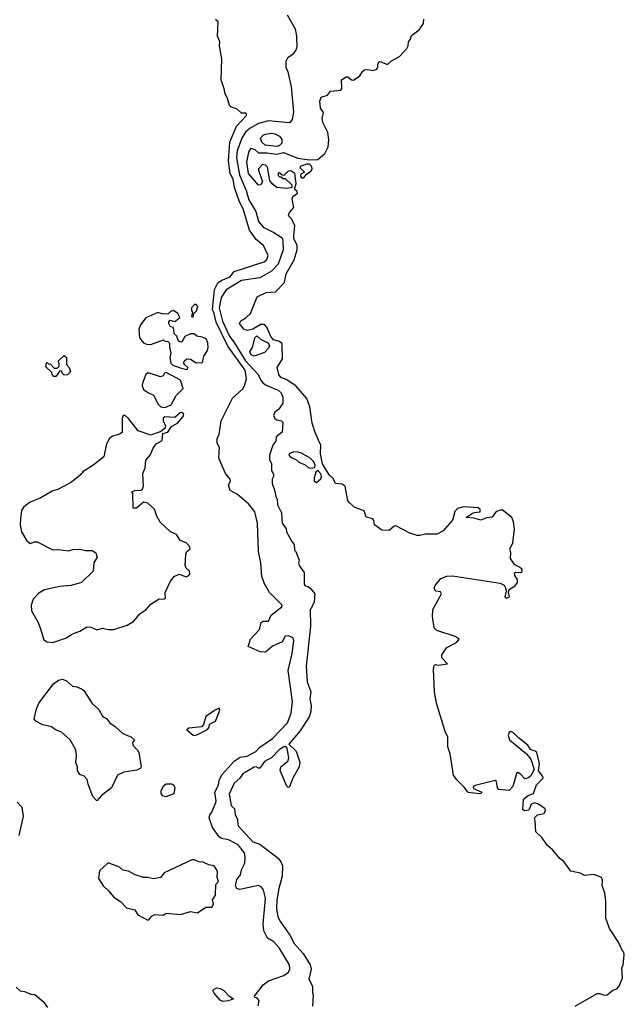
# Model space of a CAD drawing. Extents: x 1793424 to 1900092, y 321114 to 470632.
# Tile 178 of 256: x 1890171 to 1894437, y 383827 to 390781. Entities that reach past the tile are written whole.
import ezdxf

# ---------------------------------------------------------------- set-up
doc = ezdxf.new("R2010")
doc.units = 0

msp = doc.modelspace()

# ---------------------------------------------------------------- linework, layer by layer
at = {"layer": '0CON05XD'}
for points in [[(1892057.5, 390815), (1892113.3, 390715), (1892123.3, 390665), (1892126.1, 390586.1), (1892118.8, 390565), (1892095.9, 390534.1), (1892060.7, 390509.3), (1892047.5, 390485), (1892047.5, 390445), (1892063.3, 390413.3), (1892085.7, 390305.7), (1892102.1, 390127.9), (1892094.4, 390075.6), (1892075, 390052.5), (1891923.3, 390066.7), (1891855, 390048.5), (1891798.1, 390015), (1891765, 389986.5), (1891737.5, 389945), (1891705.8, 389855), (1891701.4, 389805), (1891721.2, 389685), (1891768.9, 389575), (1891787.4, 389507.4), (1891837.5, 389425), (1891854.6, 389355), (1891888.9, 389315), (1891965, 389277.6), (1892014.7, 389244.7), (1892024.4, 389235), (1892028.5, 389218.5), (1892029.6, 389155), (1891995, 389054.3), (1891948.1, 389005), (1891865, 388958.8), (1891735, 388939.1), (1891627, 388873), (1891591.3, 388818.7), (1891578.1, 388745), (1891602.5, 388652.5), (1891650.6, 388545), (1891685, 388501.2), (1891765, 388371.5), (1891854.5, 388275), (1891875, 388230), (1891888, 388215), (1891915, 388197.1), (1891994, 388165), (1892015.7, 388145), (1892028, 388115), (1892027.7, 388072.3), (1891999.3, 388030.7), (1891971.7, 388008.3), (1891961.2, 387985), (1891971.2, 387965), (1891985, 387953.8), (1892017.5, 387947.5), (1892027.5, 387937.5), (1892021.7, 387868.3), (1891980, 387835), (1891977.5, 387805), (1891957.5, 387775), (1891932.5, 387705), (1891932.5, 387675), (1891947.5, 387645), (1891948.3, 387598.3), (1891961.7, 387568.3), (1891962.5, 387555), (1891952.5, 387535), (1891952.5, 387505), (1891969.3, 387459.3), (1891980, 387405), (1891987, 387397), (1891990, 387355), (1892017, 387297), (1892022.5, 387225), (1892050, 387185), (1892052.5, 387165), (1892090, 387095), (1892107.5, 387075), (1892110, 387035), (1892120, 387025), (1892142.5, 386965), (1892137.5, 386945), (1892142.5, 386925), (1892177, 386877), (1892177.5, 386795), (1892185, 386782.5), (1892207, 386777), (1892225, 386762.5), (1892252.5, 386725), (1892249.3, 386670.7), (1892228.3, 386621.7), (1892220, 386615), (1892221.9, 386498.1), (1892192.9, 386215), (1892198.1, 386105), (1892224.2, 386035), (1892218.9, 385985), (1892227.8, 385935), (1892225.7, 385895), (1892212.7, 385857.3), (1892150.5, 385759.5), (1892070, 385665), (1892122.5, 385615), (1892148, 385538), (1892143.8, 385505), (1892098, 385425), (1892075, 385362.5), (1892065, 385357.5), (1892055, 385367.5), (1892009.3, 385479.3), (1892012.5, 385505), (1892062.5, 385545), (1892070, 385565), (1892057, 385637), (1892047.5, 385647.5), (1892035, 385646), (1892002.5, 385625), (1891949.6, 385570.4), (1891899.1, 385540.9), (1891865, 385494.4), (1891855, 385494.2), (1891840, 385505), (1891825, 385502.9), (1891745, 385454.2), (1891724.6, 385425.4), (1891685, 385388.8), (1891648.1, 385311.9), (1891661.7, 385231.7), (1891687.1, 385207.1), (1891691.8, 385165), (1891706.4, 385135), (1891709.2, 385095), (1891715, 385086.2), (1891815, 384975.8), (1891865, 384958), (1891995, 384858.8), (1892014.4, 384834.4), (1892025.6, 384805.6), (1892023.2, 384733.2), (1891998.8, 384645), (1891986.1, 384565), (1891983.3, 384503.3), (1891992.9, 384445), (1892010, 384410), (1892076.6, 384316.6), (1892106.6, 384256.6), (1892170.6, 384185), (1892219.4, 384105), (1892226.5, 384075), (1892212, 384005), (1892237.5, 383955), (1892237.5, 383905), (1892242.5, 383895), (1892236.2, 383815)], [(1891852.6, 383817.4), (1891860, 383855), (1891845, 383874), (1891830, 383875), (1891827.5, 383885), (1891888.8, 383965), (1891927, 383993), (1892035, 384030.6), (1892066.7, 384055), (1892076.7, 384075), (1892073.3, 384105), (1892002, 384225), (1891965, 384268.8), (1891920, 384295), (1891893.3, 384345), (1891888.6, 384395), (1891904.4, 384575), (1891890, 384635), (1891875, 384657.5), (1891855, 384666.7), (1891725, 384638), (1891702, 384645), (1891693.1, 384665), (1891702.2, 384707.8), (1891728.5, 384741.5), (1891735, 384776.7), (1891759.2, 384825), (1891762.2, 384865), (1891756.1, 384896.1), (1891712.7, 384952.7), (1891645, 384988.6), (1891595, 384997.8), (1891578.8, 385008.8), (1891530.8, 385075), (1891508, 385145), (1891512, 385165), (1891526.7, 385185), (1891555, 385253.3), (1891558.2, 385265), (1891548.6, 385325), (1891572.9, 385375), (1891578.8, 385411.2), (1891600.4, 385449.6), (1891684.5, 385545.5), (1891727, 385573), (1891775, 385579.2), (1891837.1, 385612.9), (1891865, 385642.9), (1891954.2, 385705), (1892060.6, 385815), (1892085.9, 385884.1), (1892096.2, 385965), (1892064.2, 386185), (1892094.3, 386305), (1892104, 386395), (1892100, 386415), (1892068.3, 386428.3), (1892043.3, 386426.7), (1892022.7, 386387.3), (1891953.9, 386356.1), (1891905, 386313.6), (1891866.7, 386316.7), (1891783.8, 386355), (1891800, 386405), (1891862.5, 386475), (1891875.5, 386524.5), (1891887.5, 386532.5), (1891925.9, 386534.1), (1891944.8, 386575.2), (1892020, 386635), (1892023.8, 386645), (1892014, 386655), (1891933.3, 386735), (1891897, 386797), (1891878.8, 386848.8), (1891872.5, 386945), (1891855.7, 387025), (1891848.6, 387225), (1891830.8, 387305), (1891785, 387361.2), (1891706.8, 387426.8), (1891656, 387456), (1891644.3, 387495), (1891657.2, 387522.8), (1891656.7, 387535), (1891622, 387575), (1891575.8, 387685), (1891580.5, 387760.5), (1891565, 387790), (1891563.3, 387825), (1891578.3, 387851.7), (1891592.9, 387947.1), (1891671.7, 388108.3), (1891745, 388173.3), (1891756.2, 388195), (1891772, 388245), (1891762.7, 388305), (1891755.6, 388315.6), (1891640.3, 388475), (1891557.6, 388645), (1891543.9, 388705), (1891530.4, 388735), (1891544.2, 388875), (1891568.1, 388921.9), (1891591.6, 388938.4), (1891655, 388964.6), (1891685, 389001.8), (1891895, 389070.8), (1891915, 389086.7), (1891923.8, 389115), (1891890, 389185), (1891838.3, 389228.3), (1891792, 389295), (1891748.1, 389445), (1891722.5, 389495), (1891687.5, 389595), (1891677.3, 389655), (1891656.7, 389695), (1891644.4, 389785), (1891652.9, 389915), (1891700.5, 390029.5), (1891770, 390105), (1891770, 390115), (1891765, 390120), (1891735, 390120), (1891705, 390150), (1891660, 390165), (1891650, 390175), (1891637.5, 390225), (1891617.5, 390265), (1891616.4, 390286.4), (1891593.3, 390355), (1891596, 390505), (1891580, 390595), (1891582.5, 390625), (1891567.5, 390665), (1891570, 390765), (1891551.7, 390781.7)], [(1892128, 389155), (1892128, 389185), (1892106.2, 389235), (1892104, 389255), (1892111.9, 389325), (1892090.9, 389370.9), (1892066.7, 389395), (1892075, 389418.8), (1892106, 389455), (1892094.4, 389515), (1892097.3, 389532.7), (1892132, 389555), (1892128.1, 389568.1), (1892110, 389585), (1892122.5, 389625), (1892112.5, 389695), (1892085, 389712.5), (1892065, 389710), (1892035, 389680), (1892021.7, 389681.7), (1892005, 389700), (1891995, 389697.5), (1891995, 389680), (1892005, 389670), (1892015, 389670), (1892025, 389660), (1892045, 389660), (1892090, 389615), (1892090, 389595), (1892055, 389587.5), (1891985, 389596.7), (1891951.7, 389621.7), (1891936.2, 389645), (1891919.7, 389739.7), (1891905, 389753.3), (1891883, 389757), (1891852.5, 389725), (1891883.3, 389635), (1891872.5, 389615), (1891855, 389611.2), (1891786, 389695), (1891772.9, 389775), (1891786.7, 389845), (1891805, 389872.5), (1891830, 389865), (1891855, 389840), (1891915, 389840), (1891985, 389830), (1892031.7, 389841.7), (1892133.9, 389803.9), (1892215, 389791.2), (1892275, 389793.3), (1892323.3, 389836.7), (1892348.3, 389881.7), (1892352.7, 389932.7), (1892344.5, 389985), (1892308.9, 390055), (1892305.6, 390085), (1892315.4, 390125), (1892293.2, 390156.8), (1892287.5, 390205), (1892297.3, 390232.7), (1892342.1, 390247.9), (1892363.8, 390276.2), (1892437.8, 390282.2), (1892444.4, 390295), (1892442.1, 390355), (1892475, 390376.4), (1892487, 390377), (1892512, 390355), (1892526.5, 390353.5), (1892570, 390385), (1892588.5, 390415), (1892603.6, 390426.4), (1892625, 390430), (1892665, 390422), (1892689.5, 390430.5), (1892697.5, 390442.5), (1892696.7, 390465), (1892705, 390481.4), (1892715, 390484.4), (1892765, 390463.5), (1892795, 390489.6), (1892849.5, 390520.5), (1892902.2, 390577.8), (1892910.6, 390595), (1892913.1, 390625), (1892927.1, 390642.9), (1892935, 390668), (1892990.4, 390709.6), (1893018.9, 390755), (1893023.3, 390785)], [(1891985, 389886.2), (1891903.6, 389893.6), (1891880, 389915), (1891870, 389945), (1891888, 389965), (1891905, 389971.5), (1891945, 389979.5), (1891970, 389975), (1892005, 389957.5), (1892021.4, 389935), (1892020.9, 389909.1), (1892005, 389891.2), (1891985, 389886.2)], [(1892175, 389663.3), (1892191.7, 389688.3), (1892226.4, 389713.6), (1892233.3, 389725), (1892232.5, 389745), (1892215, 389760), (1892195, 389761.2), (1892150, 389745), (1892150, 389735), (1892180, 389705), (1892155, 389690), (1892152.5, 389675), (1892160, 389665), (1892175, 389663.3)], [(1894090, 383815), (1894245, 383903.3), (1894265, 383903.1), (1894295, 383892.1), (1894316.6, 383893.4), (1894355, 383928), (1894383.6, 383936.4), (1894400, 383955), (1894423.3, 384015), (1894420, 384085), (1894428.8, 384105), (1894436.7, 384175), (1894432.5, 384195), (1894423.3, 384205), (1894395.5, 384265), (1894331.7, 384361.7), (1894306.7, 384435), (1894305.7, 384555.7), (1894298.8, 384615), (1894280.8, 384665), (1894282, 384705), (1894275, 384723.3), (1894224.6, 384744.6), (1894156.7, 384736.7), (1894125, 384753.6), (1894058.5, 384768.5), (1894010.8, 384835), (1893983.3, 384855), (1893929.3, 384919.3), (1893895, 384948.2), (1893855.5, 385005), (1893813.3, 385045), (1893808.5, 385125), (1893802.1, 385145), (1893825, 385164.6), (1893872.2, 385175), (1893881.1, 385195), (1893877.3, 385207.3), (1893831.7, 385241.7), (1893805, 385250.7), (1893779.9, 385240.1), (1893762, 385198), (1893733.4, 385193.4), (1893721.4, 385201.4), (1893725, 385276.7), (1893758, 385302), (1893795.8, 385315), (1893818.3, 385378.3), (1893863.3, 385425), (1893862.5, 385435), (1893832, 385475), (1893839.5, 385525), (1893818.5, 385605), (1893808, 385615), (1893775, 385626.4), (1893756.2, 385656.2), (1893689.5, 385709.5), (1893655, 385745.6), (1893635, 385754.3), (1893625, 385746), (1893616.8, 385725), (1893625.9, 385695), (1893746.8, 385596.8), (1893777.5, 385557.5), (1893800.6, 385485), (1893778.4, 385441.6), (1893755, 385424.3), (1893735, 385420), (1893705, 385453.3), (1893685, 385463.3), (1893675, 385456.7), (1893651.2, 385365), (1893625, 385337.9), (1893551.2, 385345), (1893542.5, 385355), (1893535, 385400), (1893525, 385407.5), (1893385, 385372.5), (1893370, 385365), (1893371.7, 385351.7), (1893432.5, 385325), (1893426.7, 385315), (1893416.1, 385313.9), (1893335, 385323.8), (1893309.3, 385359.3), (1893255, 385413.1), (1893231.8, 385445), (1893208.9, 385595), (1893192.7, 385645), (1893191.5, 385715), (1893173.1, 385753.1), (1893112.4, 385955), (1893098.4, 386035), (1893090, 386195), (1893095, 386217.5), (1893105, 386226.7), (1893125, 386223.3), (1893188.3, 386231.7), (1893150, 386275), (1893150, 386295), (1893182.5, 386345), (1893255, 386383.8), (1893272.5, 386405), (1893243.9, 386423.9), (1893115, 386466.2), (1893095, 386486.7), (1893084.2, 386565), (1893085.4, 386615), (1893146.9, 386726.9), (1893139.1, 386739.1), (1893104.6, 386744.6), (1893094.6, 386765), (1893102.3, 386785), (1893141.5, 386835), (1893185, 386851.4), (1893225, 386853.7), (1893562, 386802), (1893588, 386788), (1893598.6, 386768.6), (1893603.8, 386745), (1893592.9, 386705), (1893605, 386694.4), (1893626, 386705), (1893620, 386735), (1893624, 386756), (1893666.4, 386783.6), (1893682.9, 386805), (1893684, 386825), (1893664, 386855), (1893661.2, 386875), (1893670.8, 386879.2), (1893705, 386875.6), (1893715.3, 386884.7), (1893716.4, 386895), (1893708.1, 386908.1), (1893663.1, 386933.1), (1893633.5, 386975), (1893636, 387015), (1893630, 387045), (1893650.9, 387085), (1893661.1, 387185), (1893656, 387235), (1893643.8, 387265), (1893575, 387318.9), (1893533.4, 387306.6), (1893505, 387268.2), (1893465, 387262), (1893425, 387246.7), (1893375, 387260.7), (1893320, 387265), (1893358.9, 387291.1), (1893378.5, 387301.5), (1893418.8, 387305), (1893419.2, 387325), (1893405, 387332.9), (1893305, 387340), (1893260.3, 387329.7), (1893242.1, 387307.9), (1893223.4, 387246.6), (1893158, 387172), (1893115, 387146.9), (1893035, 387147.5), (1892995, 387137.5), (1892975, 387139.2), (1892923.4, 387153.4), (1892823.6, 387206.4), (1892812.5, 387205), (1892777.5, 387172.5), (1892725, 387176.2), (1892673.1, 387213.1), (1892668.9, 387245), (1892662, 387255), (1892616.4, 387266.4), (1892601.9, 387311.9), (1892535, 387336.7), (1892495, 387371.2), (1892485.8, 387385.8), (1892466.2, 387486.2), (1892445, 387499.5), (1892398.8, 387505), (1892381.7, 387541.7), (1892355, 387565.6), (1892307.3, 387645), (1892293.5, 387715), (1892295.6, 387775.6), (1892279.3, 387810.7), (1892254.5, 387865), (1892235, 387932.5), (1892217.6, 388047.6), (1892196.4, 388106.4), (1892118, 388195), (1892049.8, 388239.8), (1892014.3, 388255), (1891998.2, 388275), (1891987.8, 388325), (1892025.7, 388385), (1892022.5, 388492.5), (1892005, 388507.5), (1891960.7, 388520.7), (1891943.9, 388543.9), (1891915, 388610), (1891897, 388627), (1891873, 388627), (1891815.8, 388594.2), (1891775, 388586.2), (1891752.5, 388595), (1891722.5, 388635), (1891730, 388655), (1891767.5, 388675), (1891800, 388705), (1891846.7, 388823.3), (1891910, 388855), (1891975, 388858.8), (1892040, 388925), (1892050.9, 388985), (1892107.1, 389085), (1892128, 389155)], [(1891395, 388680), (1891400, 388705), (1891417.5, 388725), (1891427.5, 388755), (1891415, 388770), (1891405, 388770), (1891382.5, 388745), (1891382.5, 388725), (1891390, 388715), (1891382.5, 388685), (1891395, 388680)], [(1891345, 388310), (1891355, 388313.8), (1891356.7, 388325), (1891335, 388342.5), (1891330, 388355), (1891331.7, 388368.3), (1891350, 388385), (1891375, 388383.3), (1891415, 388356.7), (1891460, 388360), (1891470, 388405), (1891495.7, 388444.3), (1891501.2, 388465), (1891499.3, 388499.3), (1891486.4, 388526.4), (1891459.3, 388539.3), (1891420, 388545), (1891401.7, 388561.7), (1891377, 388563), (1891336.1, 388543.9), (1891315, 388503.3), (1891290.7, 388510.7), (1891280, 388545), (1891260, 388565), (1891256.7, 388606.7), (1891235, 388612.5), (1891222, 388635), (1891222.5, 388647.5), (1891231.7, 388658.3), (1891265, 388650), (1891301.7, 388678.3), (1891287.5, 388705), (1891256.4, 388726.4), (1891235, 388720), (1891215, 388700), (1891175, 388702.5), (1891145, 388712.5), (1891060, 388675), (1891023.3, 388625), (1891011.2, 388595), (1891016.2, 388535), (1891045, 388497.5), (1891065, 388488.8), (1891095, 388488), (1891185, 388520), (1891195, 388510), (1891217, 388507), (1891227, 388497), (1891227, 388467), (1891237.5, 388425), (1891230, 388395), (1891236.2, 388355), (1891251.9, 388341.9), (1891296.1, 388323.9), (1891345, 388310)], [(1891825, 388404), (1891805, 388414.3), (1891794.3, 388435), (1891813.2, 388466.8), (1891830, 388535), (1891845, 388547.5), (1891870, 388525), (1891926.4, 388496.4), (1891932.5, 388475), (1891925, 388457.5), (1891898.8, 388431.2), (1891825, 388404)], [(1890425, 388260), (1890411.7, 388261.7), (1890400, 388275), (1890398.3, 388288.3), (1890355, 388330), (1890360, 388355), (1890365, 388360), (1890375, 388350), (1890388.3, 388348.3), (1890415, 388320), (1890435, 388320), (1890450, 388335), (1890450, 388355), (1890441.7, 388368.3), (1890485, 388410), (1890500, 388395), (1890500, 388345), (1890520, 388325), (1890530, 388295), (1890508.3, 388271.7), (1890485, 388270), (1890470, 388285), (1890468.3, 388298.3), (1890455, 388300), (1890425, 388260)], [(1891195, 388042), (1891239.3, 388060.7), (1891273.9, 388126.1), (1891323.3, 388175), (1891306.2, 388235), (1891205, 388290), (1891192.5, 388285), (1891182.5, 388265), (1891165, 388258.8), (1891085.6, 388285.6), (1891072.5, 388285), (1891061.2, 388275), (1891037.1, 388215), (1891035.7, 388195), (1891045, 388170), (1891075, 388147.5), (1891115, 388130), (1891146.7, 388065), (1891167.3, 388047.3), (1891195, 388042)], [(1890405, 386383.3), (1890500, 386415), (1890539.3, 386440.7), (1890595, 386462.5), (1890645, 386492.5), (1890671.7, 386491.7), (1890715, 386472.5), (1890755, 386483.3), (1890795, 386473.3), (1890835, 386473.3), (1890930, 386505), (1890975.9, 386534.1), (1891017.5, 386585), (1891063.3, 386615), (1891096.4, 386653.6), (1891155, 386690), (1891185, 386688), (1891200, 386695), (1891196.7, 386735), (1891234.3, 386815.7), (1891261.7, 386848.3), (1891295, 386865.7), (1891345, 386846.7), (1891364.2, 386855), (1891370.8, 386865), (1891370, 386885), (1891345, 386907.5), (1891338.8, 386925), (1891343.8, 387005), (1891350, 387025), (1891372.5, 387045), (1891366.7, 387065), (1891345, 387086.2), (1891303.6, 387103.6), (1891278, 387145), (1891235, 387163.3), (1891162.3, 387232.3), (1891138.8, 387275), (1891121.2, 387325), (1891075, 387366.2), (1891045, 387372.5), (1890995, 387330), (1890971.7, 387331.7), (1890970, 387435), (1890960, 387445), (1890983, 387457), (1891025, 387457.5), (1891036.7, 387465), (1891043.6, 387486.4), (1891040, 387575), (1891056.2, 387615), (1891060.5, 387669.5), (1891092, 387705), (1891112.5, 387755), (1891134, 387786), (1891175, 387810), (1891181.2, 387858.8), (1891215, 387866.7), (1891241.1, 387908.9), (1891285, 387930.6), (1891325, 387978), (1891328.1, 387995), (1891315, 388006.7), (1891303.8, 388005), (1891265, 387970.8), (1891193.9, 387976.1), (1891184, 387966), (1891184.1, 387945.9), (1891200, 387915), (1891197.5, 387895), (1891167, 387873), (1891095, 387847.5), (1891007, 387877), (1890937.5, 387965), (1890916.1, 387986.1), (1890900, 387985), (1890893.8, 387965), (1890893.6, 387866.4), (1890875, 387852.5), (1890825, 387840), (1890805, 387822.5), (1890783.3, 387785), (1890765, 387692.5), (1890687.3, 387632.7), (1890619.7, 387590.3), (1890597, 387563), (1890535.5, 387514.5), (1890445, 387464.2), (1890405, 387454.3), (1890315, 387400.8), (1890245, 387374.2), (1890198.8, 387341.2), (1890183.3, 387315), (1890175.8, 387255), (1890174.2, 387214.2), (1890182.9, 387162.9), (1890220.7, 387100.7), (1890245, 387082.5), (1890275, 387093.3), (1890295, 387093.3), (1890405, 387036.5), (1890445, 387040), (1890515, 387029.2), (1890545, 387038), (1890595, 387041.2), (1890635, 387032.5), (1890683, 387033), (1890707.5, 387015), (1890716.7, 386985), (1890693.8, 386945), (1890690, 386885), (1890607.5, 386805), (1890535, 386783.8), (1890455, 386778.8), (1890346.1, 386753.9), (1890305, 386730), (1890265, 386687.5), (1890251.2, 386645), (1890253.8, 386605), (1890297.7, 386527.7), (1890318, 386478), (1890340.7, 386400.7), (1890365, 386387.5), (1890405, 386383.3)], [(1892225, 387613.3), (1892252.5, 387617.5), (1892255.6, 387634.4), (1892245, 387659.2), (1892221.2, 387685), (1892159.5, 387719.5), (1892135, 387726.7), (1892105, 387730), (1892075, 387717.5), (1892070, 387705), (1892081.7, 387691.7), (1892120, 387675), (1892140, 387655), (1892185, 387637.5), (1892205, 387617.5), (1892225, 387613.3)], [(1892265, 387512.5), (1892295, 387537.5), (1892300, 387555), (1892295, 387572.5), (1892273.6, 387596.4), (1892260, 387585), (1892247.5, 387545), (1892247.5, 387525), (1892265, 387512.5)], [(1890715, 385263.3), (1890685.7, 385295.7), (1890653, 385383), (1890647.5, 385415), (1890625, 385437.5), (1890595, 385450), (1890577.5, 385475), (1890577.5, 385505), (1890567.5, 385535), (1890572.5, 385585), (1890566.7, 385625), (1890527.5, 385695), (1890465, 385750), (1890422.5, 385765), (1890395, 385786.7), (1890335, 385800), (1890285, 385827.5), (1890273, 385843), (1890290, 385915), (1890306.7, 385955), (1890410.3, 386089.7), (1890445, 386116.7), (1890473, 386123), (1890500.7, 386110.7), (1890543.9, 386073.9), (1890575, 386070), (1890607.5, 386055), (1890623, 386043), (1890681.2, 385951.2), (1890728.3, 385908.3), (1890755, 385862.5), (1890782.5, 385845), (1890806.1, 385816.1), (1890845, 385790), (1890899.3, 385739.3), (1890960, 385715), (1890980, 385695), (1890967.5, 385675), (1890968.3, 385658.3), (1891003, 385623), (1891012.5, 385605), (1891026.7, 385505), (1891022.5, 385495), (1890998.3, 385481.7), (1890904.5, 385465.5), (1890862, 385445), (1890818, 385355), (1890748.9, 385301.1), (1890715, 385263.3)], [(1891405, 385726.2), (1891425, 385733.8), (1891495, 385767.5), (1891507.5, 385785), (1891510, 385805), (1891553, 385827), (1891582.5, 385905), (1891577.5, 385917.5), (1891545, 385903.3), (1891485, 385860), (1891467, 385803), (1891455, 385787.5), (1891365, 385776.7), (1891350, 385765), (1891395, 385728.8), (1891405, 385726.2)], [(1891205, 385293.8), (1891260, 385315), (1891267.5, 385355), (1891257, 385377), (1891245, 385382.5), (1891205, 385382.5), (1891182.5, 385365), (1891167.5, 385335), (1891167.5, 385315), (1891175, 385302.5), (1891205, 385293.8)], [(1890153.3, 385255), (1890185, 385220), (1890196.2, 385155), (1890165, 385020)], [(1891075, 384422.5), (1891083.9, 384426.1), (1891100, 384450), (1891125, 384461.2), (1891183, 384457), (1891205, 384470), (1891305, 384462), (1891375, 384483.8), (1891425, 384474.2), (1891485, 384512.5), (1891525.8, 384514.2), (1891537.5, 384535), (1891532, 384565), (1891553, 384597), (1891555, 384672.5), (1891572.5, 384695), (1891563.5, 384723.5), (1891566.4, 384766.4), (1891543.3, 384805), (1891505, 384812), (1891465, 384830.8), (1891435, 384832.9), (1891405, 384847.1), (1891385, 384848), (1891191.2, 384755), (1891165, 384723.3), (1891115, 384713.8), (1891075, 384723.8), (1891045, 384723.8), (1890985, 384741.2), (1890937.7, 384767.7), (1890897.5, 384775), (1890875.9, 384795.9), (1890795, 384827.5), (1890735, 384770), (1890727.5, 384715), (1890760, 384665), (1890798.3, 384628.3), (1890834.1, 384584.1), (1890882.3, 384552.3), (1890925, 384508.8), (1890983.6, 384493.6), (1891005, 384460), (1891075, 384422.5)], [(1890145, 383947.5), (1890175, 383922.5), (1890205, 383917.5), (1890248.3, 383898.3), (1890277, 383897), (1890336.4, 383846.4), (1890367.5, 383805)], [(1891605, 383847.5), (1891585, 383857.5), (1891542.5, 383905), (1891532.5, 383925), (1891545, 383936.7), (1891565, 383942.5), (1891585, 383940), (1891610, 383925), (1891647, 383887), (1891680, 383865), (1891645, 383852.5), (1891605, 383847.5)]]:
    msp.add_lwpolyline(points, dxfattribs=at)

doc.saveas('drawing.dxf')
